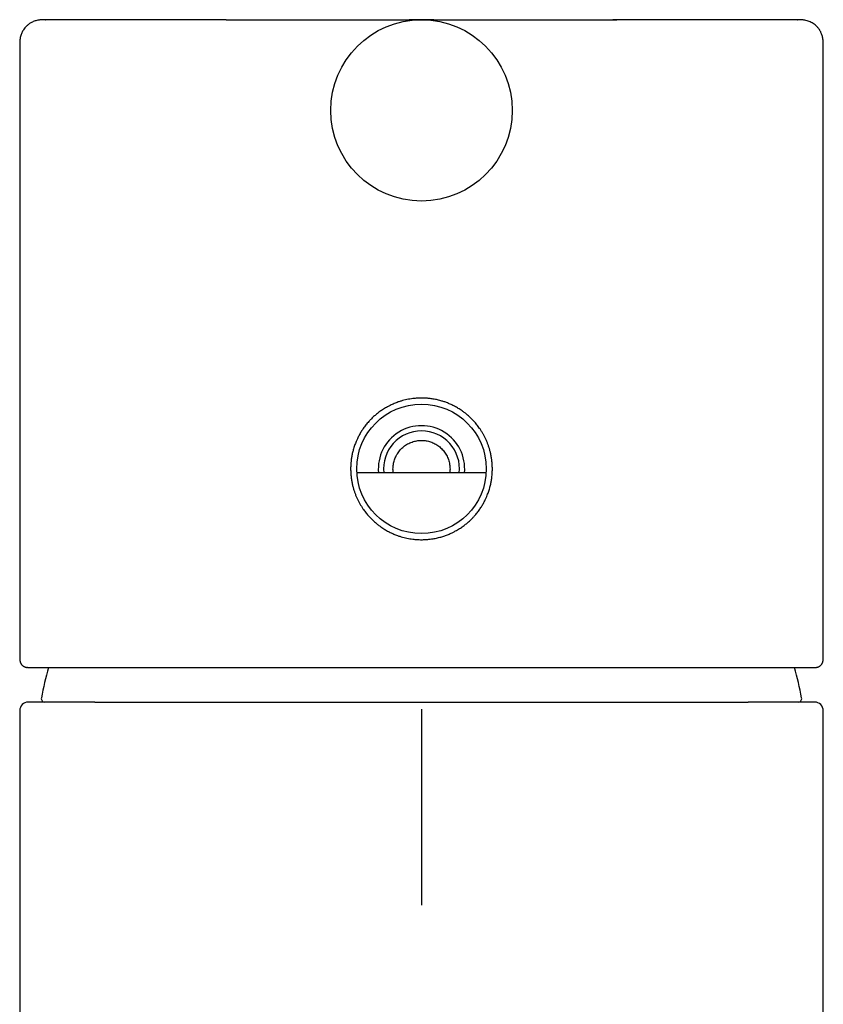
# Model space of a CAD drawing. Header units: millimetres. Extents: x 8 to 877, y 12 to 891.
# Tile 47 of 61: x 364 to 410, y 770 to 827. Entities that reach past the tile are written whole.
import ezdxf

# ---------------------------------------------------------------- set-up
doc = ezdxf.new("R2010")
doc.units = ezdxf.units.MM

msp = doc.modelspace()

# ---------------------------------------------------------------- linework, layer by layer
at = {"color": 7, "linetype": 'Continuous', "lineweight": 30}
for p, q in [((375.933, 827.362), (386.525, 827.362)), ((385.897, 827.191), (385.897, 827.191)), ((387.938, 827.362), (398.53, 827.362)), ((384.163, 826.373), (384.162, 826.373)), ((390.3, 826.374), (390.3, 826.373)), ((363.982, 825.862), (363.982, 790.394)), ((410.482, 790.394), (410.482, 825.862)), ((363.982, 790.392), (363.982, 790.394)), ((410.481, 790.394), (410.481, 790.392)), ((364.437, 789.862), (364.418, 789.862)), ((410.027, 789.862), (410.044, 789.862)), ((368.337, 787.859), (368.039, 787.859)), ((406.424, 787.859), (406.126, 787.859)), ((363.982, 787.359), (363.982, 638.859)), ((410.482, 638.859), (410.482, 787.359))]:
    msp.add_line(p, q, dxfattribs=at)
for centre, radius in [((387.232, 822.114), 5.25), ((387.232, 801.359), 3.75)]:
    msp.add_circle(centre, radius, dxfattribs=at)
for centre, radius, start, end in [((387.232, 801.359), 2.5, 354.8944, 185.1092), ((387.232, 801.359), 2.2, 90, 185.8082), ((387.232, 801.359), 2.2, 354.1933, 90), ((387.232, 783.859), 22.401, 164.4549, 169.095), ((387.232, 783.859), 22.401, 10.905, 15.5457), ((364.482, 787.359), 0.5, 90, 179.9999), ((365.432, 788.059), 0.2, 169.095, 270), ((409.032, 788.059), 0.2, 270, 10.905), ((409.982, 787.359), 0.5, 359.9999, 90)]:
    msp.add_arc(centre, radius, start, end, dxfattribs=at)
for points, knots in [([(365.491, 827.362), (365.484, 827.362), (365.47, 827.362), (365.451, 827.362), (365.433, 827.362), (365.417, 827.361), (365.403, 827.361), (365.391, 827.361), (365.381, 827.361), (365.373, 827.361), (365.366, 827.361), (365.36, 827.361), (365.355, 827.361), (365.351, 827.361), (365.345, 827.361), (365.335, 827.36), (365.32, 827.36), (365.294, 827.359), (365.245, 827.357), (365.18, 827.352), (365.104, 827.343), (365.018, 827.329), (364.922, 827.306), (364.816, 827.272), (364.715, 827.229), (364.628, 827.183), (364.555, 827.137), (364.491, 827.091), (364.422, 827.035), (364.349, 826.966), (364.274, 826.882), (364.206, 826.791), (364.149, 826.696), (364.101, 826.601), (364.06, 826.496), (364.026, 826.383), (364.002, 826.262), (363.987, 826.134), (363.981, 826), (363.981, 825.908), (363.981, 825.862)], [0, 0, 0, 0, 0.041349, 0.078283, 0.110788, 0.138857, 0.162485, 0.181672, 0.193154, 0.202158, 0.208716, 0.212923, 0.214255, 0.214785, 0.217875, 0.220319, 0.224723, 0.232716, 0.247401, 0.274718, 0.299852, 0.325686, 0.363361, 0.401061, 0.438599, 0.475945, 0.500709, 0.526725, 0.556861, 0.591183, 0.62962, 0.672031, 0.706336, 0.742668, 0.780934, 0.821059, 0.863005, 0.906776, 0.95241, 1, 1, 1, 1]), ([(375.933, 827.362), (375.788, 827.362), (375.5, 827.362), (375.075, 827.362), (374.658, 827.362), (374.248, 827.362), (373.845, 827.362), (373.45, 827.362), (373.065, 827.362), (372.659, 827.362), (372.236, 827.362), (371.794, 827.362), (371.364, 827.362), (370.947, 827.362), (370.557, 827.362), (370.192, 827.362), (369.853, 827.362), (369.525, 827.362), (369.21, 827.362), (368.906, 827.362), (368.614, 827.362), (368.325, 827.362), (368.04, 827.362), (367.762, 827.362), (367.499, 827.362), (367.251, 827.362), (367.033, 827.362), (366.841, 827.362), (366.673, 827.362), (366.517, 827.362), (366.371, 827.362), (366.236, 827.362), (366.113, 827.362), (366, 827.362), (365.897, 827.362), (365.803, 827.362), (365.721, 827.362), (365.65, 827.362), (365.591, 827.362), (365.545, 827.362), (365.511, 827.362), (365.489, 827.362), (365.48, 827.362), (365.48, 827.362), (365.489, 827.362), (365.492, 827.362)], [0, 0, 0, 0, 0.022209, 0.044365, 0.06648, 0.088565, 0.110632, 0.132693, 0.154761, 0.176315, 0.203277, 0.23023, 0.257197, 0.2842, 0.31126, 0.335492, 0.359667, 0.3838, 0.407907, 0.432004, 0.456106, 0.480189, 0.50665, 0.533105, 0.559575, 0.586082, 0.612646, 0.634333, 0.655958, 0.677531, 0.699063, 0.720566, 0.742051, 0.763529, 0.785011, 0.807533, 0.830085, 0.852679, 0.875329, 0.898047, 0.920846, 0.942947, 0.965065, 0.987214, 1, 1, 1, 1]), ([(387.938, 827.362), (387.933, 827.362), (387.924, 827.362), (387.91, 827.362), (387.897, 827.362), (387.883, 827.362), (387.87, 827.362), (387.856, 827.362), (387.843, 827.362), (387.831, 827.362), (387.82, 827.362), (387.81, 827.362), (387.8, 827.362), (387.791, 827.362), (387.784, 827.362), (387.777, 827.362), (387.77, 827.362), (387.763, 827.362), (387.756, 827.362), (387.749, 827.362), (387.737, 827.362), (387.722, 827.362), (387.701, 827.362), (387.68, 827.362), (387.66, 827.362), (387.638, 827.362), (387.616, 827.362), (387.594, 827.362), (387.571, 827.362), (387.549, 827.362), (387.527, 827.362), (387.506, 827.362), (387.484, 827.362), (387.464, 827.362), (387.447, 827.362), (387.432, 827.362), (387.418, 827.363), (387.406, 827.363), (387.395, 827.363), (387.386, 827.363), (387.376, 827.363), (387.367, 827.363), (387.358, 827.363), (387.349, 827.363), (387.339, 827.363), (387.329, 827.363), (387.32, 827.363), (387.312, 827.363), (387.303, 827.363), (387.29, 827.363), (387.275, 827.364), (387.263, 827.364), (387.256, 827.364), (387.252, 827.364), (387.249, 827.364), (387.245, 827.364), (387.242, 827.364), (387.239, 827.364), (387.237, 827.364), (387.235, 827.364), (387.235, 827.364), (387.234, 827.364), (387.233, 827.364), (387.233, 827.364), (387.232, 827.364), (387.232, 827.364), (387.23, 827.364), (387.228, 827.364), (387.226, 827.364), (387.221, 827.364), (387.214, 827.364), (387.206, 827.364), (387.2, 827.364), (387.194, 827.364), (387.189, 827.364), (387.185, 827.364), (387.182, 827.363), (387.179, 827.363), (387.176, 827.363), (387.173, 827.363), (387.169, 827.363), (387.163, 827.363), (387.156, 827.363), (387.149, 827.363), (387.143, 827.363), (387.136, 827.363), (387.129, 827.363), (387.121, 827.363), (387.112, 827.363), (387.104, 827.363), (387.093, 827.363), (387.081, 827.363), (387.067, 827.363), (387.052, 827.363), (387.037, 827.362), (387.022, 827.362), (387.007, 827.362), (386.992, 827.362), (386.978, 827.362), (386.962, 827.362), (386.944, 827.362), (386.922, 827.362), (386.904, 827.362), (386.891, 827.362), (386.883, 827.362), (386.874, 827.362), (386.866, 827.362), (386.857, 827.362), (386.846, 827.362), (386.834, 827.362), (386.821, 827.362), (386.806, 827.362), (386.79, 827.362), (386.774, 827.362), (386.758, 827.362), (386.744, 827.362), (386.732, 827.362), (386.723, 827.362), (386.715, 827.362), (386.71, 827.362), (386.706, 827.362), (386.701, 827.362), (386.695, 827.362), (386.687, 827.362), (386.678, 827.362), (386.667, 827.362), (386.655, 827.362), (386.641, 827.362), (386.627, 827.362), (386.612, 827.362), (386.596, 827.362), (386.579, 827.362), (386.562, 827.362), (386.544, 827.362), (386.532, 827.362), (386.525, 827.362)], [0, 0, 0, 0, 0.012795, 0.025016, 0.03672, 0.047929, 0.05864, 0.068837, 0.078488, 0.086827, 0.094651, 0.101932, 0.108643, 0.114758, 0.120255, 0.125115, 0.129644, 0.134179, 0.138718, 0.143259, 0.147801, 0.158506, 0.169212, 0.179173, 0.189433, 0.199985, 0.210864, 0.222174, 0.233695, 0.245613, 0.257441, 0.268722, 0.280283, 0.291486, 0.302449, 0.313158, 0.323719, 0.334376, 0.342809, 0.351283, 0.359785, 0.368304, 0.37704, 0.386207, 0.397725, 0.409739, 0.422173, 0.434943, 0.448008, 0.462649, 0.477469, 0.490598, 0.493125, 0.495275, 0.497008, 0.498334, 0.499132, 0.499657, 0.499821, 0.49988, 0.499927, 0.499946, 0.499964, 0.499981, 0.499999, 0.50004, 0.500092, 0.50026, 0.500509, 0.500971, 0.502513, 0.504405, 0.506657, 0.50928, 0.512686, 0.516593, 0.520968, 0.525524, 0.530221, 0.535065, 0.54006, 0.549627, 0.559746, 0.570442, 0.57903, 0.587976, 0.597223, 0.606442, 0.615564, 0.624568, 0.633432, 0.645567, 0.657337, 0.668697, 0.679614, 0.690116, 0.700013, 0.709475, 0.71849, 0.727205, 0.738845, 0.750067, 0.7612, 0.765558, 0.769905, 0.774242, 0.778566, 0.783075, 0.787963, 0.794322, 0.801212, 0.808619, 0.81653, 0.824916, 0.833014, 0.840631, 0.847775, 0.854453, 0.85976, 0.864744, 0.869459, 0.874493, 0.880012, 0.886001, 0.893638, 0.901873, 0.910673, 0.920004, 0.930038, 0.940556, 0.951532, 0.96295, 0.97481, 0.98714, 1, 1, 1, 1]), ([(398.55, 827.362), (398.507, 827.362), (398.422, 827.362), (398.337, 827.362), (398.294, 827.362)], [0, 0, 0, 0, 0.500224, 1, 1, 1, 1]), ([(408.97, 827.362), (408.973, 827.362), (408.982, 827.362), (408.984, 827.362), (408.975, 827.362), (408.953, 827.362), (408.916, 827.362), (408.863, 827.362), (408.797, 827.362), (408.716, 827.362), (408.62, 827.362), (408.51, 827.362), (408.389, 827.362), (408.258, 827.362), (408.12, 827.362), (407.969, 827.362), (407.806, 827.362), (407.631, 827.362), (407.463, 827.362), (407.306, 827.362), (407.164, 827.362), (407.016, 827.362), (406.864, 827.362), (406.706, 827.362), (406.511, 827.362), (406.277, 827.362), (405.996, 827.362), (405.695, 827.362), (405.374, 827.362), (405.031, 827.362), (404.674, 827.362), (404.302, 827.362), (403.942, 827.362), (403.595, 827.362), (403.266, 827.362), (402.93, 827.362), (402.585, 827.362), (402.233, 827.362), (401.874, 827.362), (401.503, 827.362), (401.116, 827.362), (400.71, 827.362), (400.291, 827.362), (399.863, 827.362), (399.427, 827.362), (398.983, 827.362), (398.681, 827.362), (398.53, 827.362)], [0, 0, 0, 0, 0.009727, 0.032906, 0.056068, 0.079226, 0.10412, 0.128919, 0.153641, 0.178302, 0.202919, 0.227508, 0.252087, 0.274622, 0.297176, 0.31976, 0.342389, 0.365075, 0.38783, 0.403627, 0.419399, 0.435151, 0.450887, 0.466611, 0.482328, 0.507022, 0.531726, 0.556473, 0.58298, 0.609486, 0.636011, 0.662576, 0.689202, 0.710717, 0.732191, 0.753633, 0.775055, 0.796469, 0.817884, 0.839311, 0.861264, 0.88434, 0.907417, 0.930507, 0.953626, 0.976785, 1, 1, 1, 1]), ([(410.482, 825.862), (410.482, 825.905), (410.482, 825.99), (410.477, 826.114), (410.465, 826.231), (410.446, 826.342), (410.42, 826.444), (410.387, 826.538), (410.351, 826.624), (410.307, 826.708), (410.258, 826.788), (410.202, 826.864), (410.137, 826.941), (410.057, 827.022), (409.956, 827.106), (409.844, 827.179), (409.725, 827.241), (409.603, 827.288), (409.482, 827.321), (409.368, 827.343), (409.277, 827.353), (409.216, 827.357), (409.186, 827.358), (409.172, 827.359), (409.165, 827.359), (409.16, 827.359), (409.157, 827.359), (409.154, 827.36), (409.147, 827.36), (409.137, 827.36), (409.126, 827.36), (409.113, 827.361), (409.1, 827.361), (409.084, 827.361), (409.066, 827.361), (409.046, 827.361), (409.023, 827.362), (408.998, 827.362), (408.98, 827.362), (408.971, 827.362)], [0, 0, 0, 0, 0.043509, 0.084887, 0.124202, 0.161478, 0.196709, 0.229864, 0.260888, 0.289713, 0.324602, 0.355315, 0.383158, 0.4257, 0.469288, 0.513743, 0.558904, 0.603338, 0.644806, 0.683383, 0.719293, 0.736417, 0.74478, 0.748912, 0.750966, 0.751996, 0.753142, 0.754539, 0.756261, 0.763677, 0.774746, 0.787743, 0.803741, 0.822752, 0.849546, 0.880679, 0.916141, 0.95592, 1, 1, 1, 1]), ([(387.232, 797.259), (387.147, 797.26), (386.979, 797.263), (386.754, 797.285), (386.557, 797.313), (386.388, 797.345), (386.219, 797.384), (386.052, 797.431), (385.87, 797.49), (385.674, 797.564), (385.468, 797.655), (385.257, 797.762), (385.044, 797.888), (384.853, 798.016), (384.678, 798.149), (384.517, 798.283), (384.351, 798.438), (384.186, 798.61), (384.024, 798.801), (383.885, 798.987), (383.773, 799.155), (383.683, 799.302), (383.601, 799.452), (383.524, 799.606), (383.453, 799.764), (383.389, 799.926), (383.331, 800.092), (383.28, 800.261), (383.232, 800.449), (383.19, 800.656), (383.157, 800.881), (383.136, 801.118), (383.129, 801.368), (383.137, 801.6), (383.156, 801.82), (383.184, 802.026), (383.227, 802.247), (383.284, 802.475), (383.358, 802.71), (383.44, 802.924), (383.529, 803.124), (383.623, 803.31), (383.736, 803.505), (383.865, 803.703), (384.012, 803.901), (384.16, 804.077), (384.311, 804.238), (384.462, 804.384), (384.634, 804.534), (384.824, 804.68), (385.031, 804.821), (385.232, 804.94), (385.437, 805.047), (385.646, 805.142), (385.86, 805.224), (386.051, 805.286), (386.219, 805.333), (386.39, 805.373), (386.564, 805.405), (386.762, 805.433), (386.985, 805.454), (387.225, 805.461), (387.458, 805.454), (387.683, 805.436), (387.918, 805.403), (388.161, 805.355), (388.384, 805.295), (388.594, 805.227), (388.789, 805.154), (388.995, 805.062), (389.206, 804.955), (389.419, 804.829), (389.61, 804.701), (389.785, 804.568), (389.946, 804.434), (390.112, 804.279), (390.278, 804.107), (390.439, 803.917), (390.578, 803.73), (390.69, 803.562), (390.78, 803.415), (390.863, 803.265), (390.939, 803.111), (391.01, 802.953), (391.075, 802.791), (391.132, 802.625), (391.183, 802.456), (391.231, 802.268), (391.273, 802.061), (391.306, 801.837), (391.327, 801.599), (391.334, 801.349), (391.326, 801.117), (391.307, 800.897), (391.279, 800.691), (391.236, 800.47), (391.179, 800.242), (391.105, 800.007), (391.023, 799.793), (390.934, 799.593), (390.84, 799.407), (390.727, 799.212), (390.598, 799.014), (390.451, 798.816), (390.303, 798.64), (390.153, 798.479), (390.002, 798.333), (389.829, 798.183), (389.639, 798.037), (389.432, 797.896), (389.231, 797.777), (389.034, 797.674), (388.842, 797.586), (388.629, 797.502), (388.401, 797.426), (388.158, 797.362), (387.928, 797.316), (387.701, 797.284), (387.478, 797.263), (387.314, 797.26), (387.232, 797.259)], [0, 0, 0, 0, 0.009804, 0.019607, 0.026248, 0.032888, 0.039626, 0.046364, 0.053133, 0.061888, 0.07065, 0.079406, 0.089441, 0.099476, 0.106238, 0.115076, 0.123922, 0.13276, 0.142891, 0.153022, 0.159849, 0.16647, 0.17312, 0.17977, 0.186517, 0.193264, 0.200111, 0.206958, 0.213838, 0.222642, 0.231453, 0.240258, 0.250356, 0.260455, 0.267264, 0.275969, 0.284681, 0.293386, 0.303364, 0.313343, 0.320068, 0.328821, 0.337582, 0.346335, 0.356367, 0.366398, 0.373157, 0.38203, 0.390911, 0.399784, 0.409958, 0.420131, 0.426988, 0.436928, 0.446868, 0.453602, 0.460337, 0.467172, 0.474007, 0.480874, 0.490438, 0.500002, 0.508759, 0.517523, 0.52628, 0.536322, 0.546364, 0.553133, 0.561888, 0.57065, 0.579406, 0.589441, 0.599476, 0.606238, 0.615076, 0.623922, 0.63276, 0.642891, 0.653022, 0.659849, 0.66647, 0.67312, 0.67977, 0.686517, 0.693264, 0.700111, 0.706958, 0.713838, 0.722642, 0.731453, 0.740258, 0.750356, 0.760455, 0.767264, 0.775969, 0.784681, 0.793386, 0.803364, 0.813343, 0.820068, 0.828822, 0.837582, 0.846335, 0.856367, 0.866398, 0.873157, 0.88203, 0.890911, 0.899784, 0.909958, 0.920131, 0.926988, 0.935868, 0.944754, 0.953634, 0.96382, 0.974005, 0.980873, 0.990436, 1, 1, 1, 1]), ([(385.598, 801.136), (385.595, 801.16), (385.584, 801.23), (385.58, 801.348), (385.584, 801.485), (385.601, 801.62), (385.627, 801.75), (385.664, 801.879), (385.711, 802.004), (385.768, 802.125), (385.835, 802.24), (385.911, 802.351), (385.997, 802.455), (386.092, 802.554), (386.195, 802.645), (386.308, 802.728), (386.427, 802.801), (386.552, 802.864), (386.682, 802.916), (386.818, 802.958), (386.955, 802.987), (387.092, 803.005), (387.229, 803.01), (387.367, 803.005), (387.502, 802.988), (387.634, 802.961), (387.761, 802.923), (387.887, 802.875), (388.008, 802.817), (388.124, 802.749), (388.234, 802.671), (388.339, 802.584), (388.437, 802.489), (388.527, 802.384), (388.609, 802.271), (388.682, 802.15), (388.743, 802.024), (388.794, 801.894), (388.834, 801.76), (388.863, 801.621), (388.879, 801.483), (388.883, 801.346), (388.879, 801.231), (388.869, 801.161), (388.865, 801.136)], [0, 0, 0, 0, 0.012833, 0.037397, 0.062447, 0.085666, 0.109296, 0.132928, 0.15698, 0.180407, 0.204225, 0.228044, 0.25226, 0.276602, 0.301369, 0.326136, 0.351345, 0.375908, 0.400935, 0.425962, 0.451478, 0.475263, 0.499495, 0.523726, 0.54842, 0.571692, 0.595368, 0.619045, 0.643133, 0.666882, 0.691031, 0.715179, 0.739737, 0.764265, 0.789233, 0.8142, 0.839628, 0.864021, 0.888884, 0.913745, 0.939101, 0.962549, 0.986428, 1, 1, 1, 1]), ([(387.232, 801.136), (387.149, 801.136), (386.987, 801.136), (386.751, 801.136), (386.528, 801.136), (386.318, 801.136), (386.123, 801.136), (385.941, 801.136), (385.773, 801.136), (385.618, 801.136), (385.474, 801.136), (385.343, 801.136), (385.222, 801.136), (385.111, 801.136), (385.003, 801.136), (384.897, 801.136), (384.79, 801.136), (384.63, 801.136), (384.418, 801.136), (384.154, 801.136), (383.898, 801.136), (383.677, 801.136), (383.542, 801.136), (383.489, 801.136)], [0, 0, 0, 0, 0.0657542, 0.1280695, 0.1869541, 0.2424147, 0.2944569, 0.342247, 0.386748, 0.4279629, 0.4658943, 0.5012174, 0.5331256, 0.5620817, 0.5906448, 0.6192086, 0.647773, 0.6763383, 0.7477557, 0.8191818, 0.8895113, 0.9561662, 1, 1, 1, 1]), ([(390.973, 801.136), (390.96, 801.136), (390.876, 801.136), (390.716, 801.136), (390.49, 801.136), (390.249, 801.136), (389.993, 801.136), (389.723, 801.136), (389.438, 801.136), (389.147, 801.136), (388.851, 801.136), (388.551, 801.136), (388.239, 801.136), (387.914, 801.136), (387.577, 801.136), (387.348, 801.136), (387.232, 801.136)], [0, 0, 0, 0, 0.01111, 0.069044, 0.130645, 0.195915, 0.264858, 0.337477, 0.413776, 0.493761, 0.570326, 0.650001, 0.732795, 0.818717, 0.907781, 1, 1, 1, 1]), ([(363.982, 790.393), (363.982, 790.381), (363.982, 790.358), (363.984, 790.326), (363.986, 790.298), (363.989, 790.274), (363.993, 790.253), (363.997, 790.234), (364.002, 790.213), (364.009, 790.186), (364.018, 790.159), (364.03, 790.13), (364.044, 790.101), (364.063, 790.068), (364.086, 790.036), (364.112, 790.004), (364.142, 789.976), (364.169, 789.954), (364.193, 789.937), (364.218, 789.922), (364.248, 789.906), (364.282, 789.891), (364.319, 789.878), (364.355, 789.869), (364.383, 789.864), (364.397, 789.864), (364.402, 789.863)], [0, 0, 0, 0, 0.071721, 0.136066, 0.193008, 0.24252, 0.284577, 0.319161, 0.348922, 0.40111, 0.453733, 0.488455, 0.522702, 0.556851, 0.589424, 0.620099, 0.64926, 0.671726, 0.695462, 0.720663, 0.747502, 0.794193, 0.845938, 0.90311, 0.965996, 1, 1, 1, 1]), ([(410.044, 789.862), (410.055, 789.863), (410.076, 789.864), (410.108, 789.869), (410.141, 789.877), (410.173, 789.888), (410.202, 789.9), (410.226, 789.912), (410.247, 789.923), (410.269, 789.936), (410.296, 789.955), (410.322, 789.976), (410.351, 790.004), (410.381, 790.04), (410.406, 790.078), (410.426, 790.114), (410.442, 790.15), (410.455, 790.187), (410.463, 790.217), (410.468, 790.239), (410.471, 790.257), (410.474, 790.278), (410.477, 790.302), (410.48, 790.329), (410.481, 790.359), (410.481, 790.381), (410.482, 790.393)], [0, 0, 0, 0, 0.069857, 0.131788, 0.185939, 0.23251, 0.27179, 0.292849, 0.311418, 0.330773, 0.349185, 0.372638, 0.401703, 0.435537, 0.474602, 0.515384, 0.558214, 0.618396, 0.671631, 0.699857, 0.733293, 0.773392, 0.820134, 0.873498, 0.933461, 1, 1, 1, 1]), ([(364.437, 789.862), (364.453, 789.862), (364.485, 789.862), (364.556, 789.862), (364.643, 789.862), (364.734, 789.862), (364.823, 789.862), (364.904, 789.862), (364.992, 789.862), (365.089, 789.862), (365.203, 789.862), (365.337, 789.862), (365.493, 789.862), (365.659, 789.862), (365.809, 789.862), (365.936, 789.862), (366.037, 789.862), (366.141, 789.862), (366.248, 789.862), (366.358, 789.862), (366.509, 789.862), (366.707, 789.862), (366.955, 789.862), (367.216, 789.862), (367.488, 789.862), (367.769, 789.862), (368.061, 789.862), (368.362, 789.862), (368.676, 789.862), (369.004, 789.862), (369.348, 789.862), (369.704, 789.862), (370.071, 789.862), (370.448, 789.862), (370.836, 789.862), (371.234, 789.862), (371.642, 789.862), (372.059, 789.862), (372.485, 789.862), (372.919, 789.862), (373.362, 789.862), (373.81, 789.862), (374.264, 789.862), (374.723, 789.862), (375.188, 789.862), (375.656, 789.862), (376.127, 789.862), (376.604, 789.862), (377.086, 789.862), (377.497, 789.862), (377.833, 789.862), (378.093, 789.862), (378.354, 789.862), (378.616, 789.862), (378.881, 789.862), (379.224, 789.862), (379.646, 789.862), (380.151, 789.862), (380.658, 789.862), (381.169, 789.862), (381.646, 789.862), (382.089, 789.862), (382.498, 789.862), (382.906, 789.862), (383.31, 789.862), (383.77, 789.862), (384.291, 789.862), (384.876, 789.862), (385.463, 789.862), (386.051, 789.862), (386.641, 789.862), (387.245, 789.862), (387.863, 789.862), (388.493, 789.862), (389.121, 789.862), (389.671, 789.862), (390.142, 789.862), (390.534, 789.862), (390.928, 789.862), (391.328, 789.862), (391.768, 789.862), (392.245, 789.862), (392.753, 789.862), (393.259, 789.862), (393.681, 789.862), (394.022, 789.862), (394.282, 789.862), (394.542, 789.862), (394.801, 789.862), (395.059, 789.862), (395.404, 789.862), (395.832, 789.862), (396.341, 789.862), (396.845, 789.862), (397.342, 789.862), (397.831, 789.862), (398.311, 789.862), (398.783, 789.862), (399.251, 789.862), (399.719, 789.862), (400.184, 789.862), (400.645, 789.862), (401.097, 789.862), (401.541, 789.862), (401.976, 789.862), (402.403, 789.862), (402.82, 789.862), (403.228, 789.862), (403.625, 789.862), (404.012, 789.862), (404.389, 789.862), (404.753, 789.862), (405.104, 789.862), (405.444, 789.862), (405.771, 789.862), (406.085, 789.862), (406.387, 789.862), (406.677, 789.862), (406.956, 789.862), (407.181, 789.862), (407.358, 789.862), (407.491, 789.862), (407.621, 789.862), (407.748, 789.862), (407.872, 789.862), (408.027, 789.862), (408.21, 789.862), (408.416, 789.862), (408.61, 789.862), (408.792, 789.862), (408.95, 789.862), (409.087, 789.862), (409.205, 789.862), (409.316, 789.862), (409.418, 789.862), (409.526, 789.862), (409.636, 789.862), (409.745, 789.862), (409.838, 789.862), (409.917, 789.862), (409.981, 789.862), (410.011, 789.862), (410.027, 789.862)], [0, 0, 0, 0, 0.009204, 0.018392, 0.027573, 0.036752, 0.042525, 0.048302, 0.054085, 0.059944, 0.066047, 0.073665, 0.081275, 0.088881, 0.096487, 0.100473, 0.10446, 0.10845, 0.112442, 0.116438, 0.120438, 0.128501, 0.136551, 0.144592, 0.152628, 0.160665, 0.168564, 0.176472, 0.184394, 0.192464, 0.200687, 0.208901, 0.21711, 0.225319, 0.233534, 0.241759, 0.25, 0.258219, 0.266424, 0.27462, 0.282811, 0.291003, 0.299053, 0.307114, 0.315189, 0.323113, 0.33102, 0.338917, 0.346811, 0.354704, 0.35884, 0.362978, 0.367119, 0.371263, 0.37541, 0.379562, 0.38733, 0.395086, 0.402834, 0.410578, 0.418323, 0.424411, 0.430505, 0.436605, 0.442644, 0.448429, 0.457027, 0.465615, 0.474201, 0.48279, 0.491388, 0.5, 0.509203, 0.518391, 0.527571, 0.536751, 0.542524, 0.548301, 0.554085, 0.559944, 0.566047, 0.573665, 0.581275, 0.588881, 0.596487, 0.600473, 0.60446, 0.60845, 0.612442, 0.616438, 0.620438, 0.628501, 0.636551, 0.644592, 0.652628, 0.660665, 0.668564, 0.676472, 0.684394, 0.692464, 0.700687, 0.708901, 0.71711, 0.725319, 0.733534, 0.741759, 0.75, 0.758219, 0.766424, 0.77462, 0.782811, 0.791003, 0.799053, 0.807114, 0.815189, 0.823113, 0.83102, 0.838917, 0.846811, 0.854704, 0.85884, 0.862978, 0.867119, 0.871263, 0.87541, 0.879562, 0.88733, 0.895086, 0.902834, 0.910578, 0.918323, 0.924411, 0.930505, 0.936605, 0.942644, 0.94843, 0.957028, 0.965617, 0.974203, 0.982792, 0.991389, 1, 1, 1, 1]), ([(368.039, 787.859), (367.943, 787.859), (367.75, 787.859), (367.475, 787.859), (367.211, 787.859), (366.96, 787.859), (366.719, 787.859), (366.495, 787.859), (366.287, 787.859), (366.093, 787.859), (365.909, 787.859), (365.736, 787.859), (365.594, 787.859), (365.479, 787.859), (365.387, 787.859), (365.3, 787.859), (365.217, 787.859), (365.139, 787.859), (365.051, 787.859), (364.956, 787.859), (364.859, 787.859), (364.77, 787.859), (364.691, 787.859), (364.623, 787.859), (364.568, 787.859), (364.526, 787.859), (364.497, 787.859), (364.482, 787.859), (364.483, 787.859), (364.483, 787.859)], [0, 0, 0, 0, 0.042243, 0.08438, 0.126436, 0.168435, 0.2104, 0.252356, 0.291927, 0.331532, 0.371191, 0.410923, 0.450748, 0.475544, 0.50032, 0.52508, 0.54983, 0.574574, 0.599318, 0.63821, 0.677132, 0.716727, 0.759357, 0.801954, 0.844542, 0.887146, 0.929791, 0.975628, 1, 1, 1, 1]), ([(368.337, 787.859), (368.432, 787.859), (368.621, 787.859), (368.919, 787.859), (369.228, 787.859), (369.549, 787.859), (369.882, 787.859), (370.22, 787.859), (370.563, 787.859), (370.909, 787.859), (371.266, 787.859), (371.633, 787.859), (372.044, 787.859), (372.497, 787.859), (372.991, 787.859), (373.49, 787.859), (373.992, 787.859), (374.441, 787.859), (374.833, 787.859), (375.169, 787.859), (375.506, 787.859), (375.844, 787.859), (376.185, 787.859), (376.563, 787.859), (376.981, 787.859), (377.443, 787.859), (377.913, 787.859), (378.391, 787.859), (378.875, 787.859), (379.393, 787.859), (379.943, 787.859), (380.527, 787.859), (381.117, 787.859), (381.716, 787.859), (382.322, 787.859), (382.933, 787.859), (383.547, 787.859), (384.163, 787.859), (384.778, 787.859), (385.391, 787.859), (386.002, 787.859), (386.616, 787.859), (387.026, 787.859), (387.231, 787.859)], [0, 0, 0, 0, 0.022512, 0.045157, 0.067948, 0.090899, 0.114022, 0.137331, 0.159489, 0.181833, 0.204372, 0.227117, 0.250076, 0.279307, 0.308187, 0.336733, 0.364961, 0.392889, 0.411022, 0.429039, 0.446945, 0.464747, 0.482449, 0.500057, 0.523139, 0.54632, 0.569615, 0.593037, 0.616601, 0.640075, 0.667604, 0.695138, 0.7227, 0.75031, 0.778364, 0.806347, 0.83428, 0.862184, 0.890081, 0.917492, 0.944935, 0.972432, 1, 1, 1, 1]), ([(387.231, 787.859), (387.439, 787.859), (387.857, 787.859), (388.481, 787.859), (389.104, 787.859), (389.724, 787.859), (390.338, 787.859), (390.947, 787.859), (391.55, 787.859), (392.151, 787.859), (392.719, 787.859), (393.254, 787.859), (393.756, 787.859), (394.254, 787.859), (394.747, 787.859), (395.238, 787.859), (395.673, 787.859), (396.051, 787.859), (396.374, 787.859), (396.693, 787.859), (397.009, 787.859), (397.321, 787.859), (397.63, 787.859), (398.009, 787.859), (398.459, 787.859), (398.977, 787.859), (399.491, 787.859), (400, 787.859), (400.503, 787.859), (400.999, 787.859), (401.489, 787.859), (401.974, 787.859), (402.429, 787.859), (402.853, 787.859), (403.241, 787.859), (403.618, 787.859), (403.983, 787.859), (404.336, 787.859), (404.697, 787.859), (405.065, 787.859), (405.435, 787.859), (405.79, 787.859), (406.014, 787.859), (406.126, 787.859)], [0, 0, 0, 0, 0.028064, 0.056054, 0.083992, 0.111899, 0.139795, 0.167204, 0.194642, 0.222131, 0.249689, 0.273105, 0.296491, 0.319859, 0.343222, 0.366594, 0.390137, 0.405987, 0.421775, 0.437506, 0.453185, 0.468814, 0.4844, 0.499945, 0.526864, 0.554012, 0.581407, 0.609071, 0.63702, 0.664765, 0.692821, 0.721202, 0.749924, 0.774266, 0.798367, 0.822239, 0.845893, 0.869341, 0.892596, 0.919771, 0.946716, 0.973452, 1, 1, 1, 1]), ([(409.98, 787.859), (409.98, 787.859), (409.98, 787.859), (409.966, 787.859), (409.94, 787.859), (409.904, 787.859), (409.857, 787.859), (409.798, 787.859), (409.729, 787.859), (409.65, 787.859), (409.557, 787.859), (409.451, 787.859), (409.329, 787.859), (409.195, 787.859), (409.049, 787.859), (408.917, 787.859), (408.807, 787.859), (408.723, 787.859), (408.636, 787.859), (408.546, 787.859), (408.454, 787.859), (408.359, 787.859), (408.234, 787.859), (408.076, 787.859), (407.88, 787.859), (407.671, 787.859), (407.447, 787.859), (407.207, 787.859), (406.957, 787.859), (406.697, 787.859), (406.515, 787.859), (406.424, 787.859)], [0, 0, 0, 0, 0.027012, 0.070209, 0.109001, 0.147748, 0.186471, 0.225187, 0.263916, 0.302676, 0.340835, 0.382535, 0.424204, 0.465863, 0.507538, 0.54925, 0.569541, 0.589806, 0.610046, 0.630264, 0.650463, 0.670645, 0.690813, 0.727761, 0.764687, 0.801608, 0.84118, 0.880785, 0.920443, 0.960175, 1, 1, 1, 1]), ([(387.232, 787.452), (387.232, 787.224), (387.232, 786.769), (387.232, 786.086), (387.232, 785.405), (387.232, 784.81), (387.232, 784.301), (387.232, 783.877), (387.232, 783.456), (387.232, 783.036), (387.232, 782.66), (387.232, 782.327), (387.232, 782.037), (387.232, 781.749), (387.232, 781.466), (387.232, 781.187), (387.232, 780.912), (387.232, 780.643), (387.232, 780.381), (387.232, 780.127), (387.232, 779.882), (387.232, 779.645), (387.232, 779.42), (387.232, 779.204), (387.232, 779), (387.232, 778.806), (387.232, 778.686), (387.232, 778.625)], [0, 0, 0, 0, 0.06999, 0.14, 0.210009, 0.279994, 0.323969, 0.367935, 0.411939, 0.455977, 0.500008, 0.531263, 0.5625, 0.593723, 0.624942, 0.656173, 0.687441, 0.718718, 0.749977, 0.781222, 0.812464, 0.843719, 0.87497, 0.906208, 0.937452, 0.968714, 1, 1, 1, 1]), ([(387.232, 778.625), (387.232, 778.562), (387.232, 778.434), (387.232, 778.259), (387.232, 778.094), (387.232, 777.939), (387.232, 777.793), (387.232, 777.648), (387.232, 777.504), (387.232, 777.362), (387.232, 777.227), (387.232, 777.077), (387.232, 776.915), (387.232, 776.742), (387.232, 776.577), (387.232, 776.418), (387.232, 776.261), (387.232, 776.158), (387.232, 776.107)], [0, 0, 0, 0, 0.046608, 0.093244, 0.139913, 0.1866, 0.233275, 0.27994, 0.334939, 0.389944, 0.444945, 0.499945, 0.583286, 0.666631, 0.749978, 0.833322, 0.916661, 1, 1, 1, 1])]:
    msp.add_open_spline(points, degree=3, knots=knots, dxfattribs=at)

doc.saveas('drawing.dxf')
